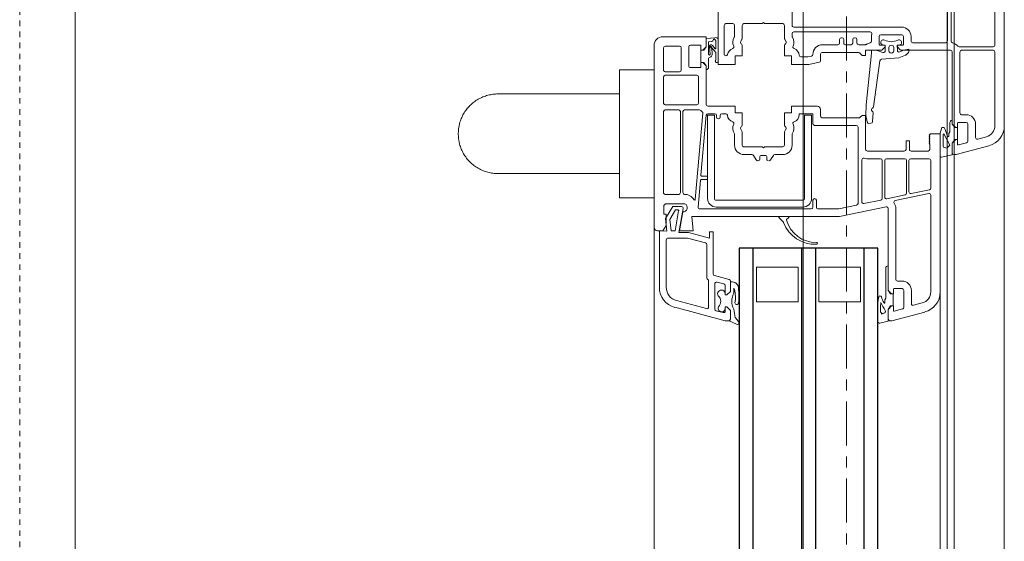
# Model space of a CAD drawing. Header units: centimetres. Extents: x 376 to 6517, y 1901 to 66534.
# Tile 74 of 105: x 2897 to 2925, y 65716 to 65731. Entities that reach past the tile are written whole.
import ezdxf

# ---------------------------------------------------------------- set-up
doc = ezdxf.new("R2010")
doc.units = ezdxf.units.CM
doc.linetypes.add('__FK_przerywana', pattern=[0.32004, 0.16002, -0.16002])
doc.linetypes.add('Linia siatki', pattern=[2.2225, 1.27, -0.3175, 0.3175, -0.3175])
for name, color, linetype, lineweight in [('A-DETL-GENF', 7, 'Continuous', 5), ('A-DETL-MBND', 7, 'Continuous', 5), ('A-GENM', 7, 'Continuous', 5), ('A-GLAZ', 7, 'Continuous', 5), ('S-GRID', 7, 'Continuous', 5)]:
    doc.layers.add(name, color=color, linetype=linetype, lineweight=lineweight)

# ---------------------------------------------------------------- blocks, each defined once
blk = doc.blocks.new('Windows_S9000-Double-Vent-Window-with-Sashbars - O3 Windows_S9000-Double-Vent-Window-with-Sashbars 2-9090604-__-00_00 Przyziemie PB')
at = {"layer": 'A-DETL-GENF'}
for p, q in [((-2.864, 3.4), (2.866, 3.4)), ((-2.864, 3.13), (0.54, 3.13)), ((2.866, 3.13), (0.74, 3.13)), ((0.59, 3.08), (0.59, 2.1)), ((0.69, 3.08), (0.69, 2.17)), ((3.252, 2.633), (3.184, 2.885)), ((3.445, 2.955), (3.698, 2.01)), ((2.82, 2.57), (3.204, 2.57)), ((2.55, 2.17), (2.55, 2.3)), ((2.77, 2.3), (2.77, 2.07)), ((3.31, 2.35), (2.82, 2.35)), ((3.422, 2.075), (3.358, 2.313)), ((0.74, 2.12), (2.5, 2.12)), ((2.79, 2.05), (2.92, 2.05)), ((2.92, 2), (2.82, 1.9)), ((2.92, 2.05), (2.92, 2)), ((3.27, 2.049), (2.92, 2.049)), ((2.92, 2.049), (2.92, 1.96)), ((3.27, 2), (3.27, 2.05)), ((3.27, 2.05), (3.403, 2.05)), ((3.27, 1.96), (3.27, 2.049)), ((3.37, 1.9), (3.27, 2)), ((3.698, 2.01), (3.7, 1.95)), ((0.428, 1.87), (-3.38, 1.87)), ((-2.03, 1.76), (0.42, 1.76)), ((0.47, 1.71), (0.47, 0.76)), ((0.69, 1.85), (0.69, 0.436)), ((2.82, 1.9), (0.74, 1.9)), ((2.819, 1.9), (2.715, 1.9)), ((2.775, 1.83), (3.043, 1.83)), ((2.891, 1.951), (2.819, 1.9)), ((2.819, 1.9), (2.891, 1.951)), ((2.891, 1.951), (2.819, 1.9)), ((3.172, 1.765), (2.975, 1.698)), ((3.043, 1.83), (3.095, 1.8)), ((3.095, 1.8), (3.159, 1.8)), ((3.098, 1.652), (3.431, 1.825)), ((3.37, 1.9), (3.298, 1.951)), ((3.711, 1.9), (3.37, 1.9)), ((3.654, 1.9), (3.37, 1.9)), ((3.431, 1.825), (3.516, 1.745)), ((3.516, 1.745), (3.484, 1.65)), ((3.778, 1.589), (3.711, 1.9)), ((2.975, 1.698), (2.923, 1.665)), ((2.923, 1.665), (2.923, 1.597)), ((2.923, 1.597), (3.087, 1.55)), ((3.087, 1.55), (3.776, 1.55)), ((3.108, 1.635), (3.098, 1.652)), ((3.1, 1.27), (3.1, 1.55)), ((3.1, 1.55), (7.665, 1.55)), ((3.46, 1.635), (3.108, 1.635)), ((3.484, 1.65), (3.46, 1.635)), ((3.776, 1.55), (3.778, 1.589)), ((3.14, 1.23), (3.1, 1.27)), ((3.16, 1.25), (3.14, 1.23)), ((3.18, 1.23), (3.16, 1.25)), ((3.2, 1.25), (3.18, 1.23)), ((3.22, 1.23), (3.2, 1.25)), ((3.24, 1.25), (3.22, 1.23)), ((3.26, 1.23), (3.24, 1.25)), ((3.28, 1.25), (3.26, 1.23)), ((3.3, 1.23), (3.28, 1.25)), ((3.32, 1.25), (3.3, 1.23)), ((3.34, 1.23), (3.32, 1.25)), ((3.36, 1.25), (3.34, 1.23)), ((3.38, 1.23), (3.36, 1.25)), ((3.4, 1.25), (3.38, 1.23)), ((3.55, 1.25), (3.4, 1.25)), ((3.6, 0.715), (3.6, 1.2)), ((3.82, 0.7), (3.82, 1.23)), ((3.87, 1.28), (4.666, 1.28)), ((4.714, 1.24), (4.827, 0.71)), ((5.026, 0.255), (4.821, 1.22)), ((4.87, 1.28), (7.665, 1.28)), ((7.984, 1.035), (8.052, 0.783)), ((8.245, 1.105), (8.5, 0.154)), ((0.42, 0.71), (0.29, 0.71)), ((0.69, 0.497), (0.658, 0.647)), ((0.658, 0.647), (0.719, 0.647)), ((0.755, 0.633), (0.819, 0.569)), ((3.3, 0.565), (3.3, 0.665)), ((3.3, 0.665), (3.55, 0.665)), ((4.778, 0.65), (3.87, 0.65)), ((3.87, 0.58), (4.814, 0.58)), ((8.004, 0.72), (7.62, 0.72)), ((0.02, 0.44), (0.02, -2.67)), ((0.24, 0.44), (0.24, -0.16)), ((0.52, 0.49), (0.29, 0.49)), ((0.54, 0.315), (0.54, 0.47)), ((0.54, 0.362), (0.54, 0.312)), ((0.54, 0.312), (0.691, 0.315)), ((0.59, 0.315), (0.54, 0.315)), ((0.675, 0.4), (0.59, 0.315)), ((0.736, 0.384), (0.69, 0.497)), ((0.83, 0.552), (0.907, 0.362)), ((0.907, 0.362), (0.949, -0.143)), ((3.55, 0.565), (3.3, 0.565)), ((3.6, -0.55), (3.6, 0.515)), ((3.82, 0), (3.82, 0.53)), ((4.863, 0.54), (4.976, 0.01)), ((7.35, 0.45), (7.35, 0.32)), ((7.57, 0.45), (7.57, 0.22)), ((8.11, 0.5), (7.62, 0.5)), ((8.222, 0.225), (8.158, 0.463)), ((0.612, 0.21), (0.702, 0.21)), ((0.702, 0.07), (0.612, 0.07)), ((7.62, 0.05), (5.254, 0.05)), ((7.3, 0.27), (5.255, 0.27)), ((6.915, 0.05), (7.619, 0.05)), ((7.59, 0.2), (7.72, 0.2)), ((7.619, 0.05), (7.691, 0.101)), ((7.72, 0.15), (7.62, 0.05)), ((7.72, 0.2), (7.72, 0.15)), ((8.07, 0.199), (7.72, 0.199)), ((7.72, 0.199), (7.72, 0.11)), ((8.07, 0.15), (8.07, 0.2)), ((8.07, 0.2), (8.203, 0.2)), ((8.07, 0.11), (8.07, 0.199)), ((8.17, 0.05), (8.07, 0.15)), ((8.17, 0.05), (8.098, 0.101)), ((8.511, 0.05), (8.17, 0.05)), ((8.45, 0.05), (8.17, 0.05)), ((8.5, 0.154), (8.5, 0.1)), ((8.565, -0.189), (8.511, 0.05)), ((0.29, -0.21), (0.52, -0.21)), ((0.704, -0.035), (0.54, -0.032)), ((0.54, -0.032), (0.54, -0.088)), ((0.54, -0.19), (0.54, -0.035)), ((0.54, -0.035), (0.59, -0.035)), ((0.59, -0.035), (0.675, -0.12)), ((0.69, -0.156), (0.69, -0.6)), ((0.693, -0.272), (0.752, -0.101)), ((0.992, -0.188), (2.318, -0.371)), ((3.82, -0.17), (3.82, -0.568)), ((4.927, -0.05), (3.87, -0.05)), ((4.963, -0.12), (3.87, -0.12)), ((5.116, -0.65), (5.012, -0.16)), ((5.205, -0.01), (5.49, -1.35)), ((6.975, -0.02), (7.843, -0.02)), ((7.843, -0.02), (7.895, -0.05)), ((7.895, -0.05), (7.979, -0.05)), ((8.248, -0.17), (8.141, -0.17)), ((8.141, -0.25), (8.516, -0.25)), ((0.16, -2.67), (0.16, -0.47)), ((0.29, -0.43), (0.425, -0.43)), ((0.69, -0.43), (0.69, -0.288)), ((0.769, -0.43), (0.69, -0.43)), ((2.261, -0.584), (0.769, -0.43)), ((2.49, -0.386), (2.75, -0.399)), ((2.76, -0.557), (2.577, -0.596)), ((2.797, -0.446), (2.8, -0.506)), ((0.48, -0.85), (0.38, -0.85)), ((0.53, -0.606), (0.53, -0.8)), ((0.69, -0.6), (0.84, -0.6)), ((0.75, -0.811), (0.75, -1.85)), ((0.84, -0.7), (0.765, -0.775)), ((0.84, -0.6), (0.84, -0.7)), ((2.577, -0.596), (2.261, -0.584)), ((2.569, -0.7), (2.569, -0.6)), ((2.569, -0.6), (3.55, -0.6)), ((2.625, -0.756), (2.569, -0.7)), ((2.64, -1.85), (2.64, -0.792)), ((2.91, -0.82), (5.112, -0.82)), ((3.854, -0.71), (5.067, -0.71)), ((6.95, -1.95), (6.95, -0.75)), ((6.95, -0.75), (7.95, -0.75)), ((7.95, -0.75), (7.95, -1.95)), ((0.33, -0.9), (0.33, -0.92)), ((0.38, -0.97), (0.48, -0.97)), ((0.53, -1.02), (0.53, -1.18)), ((2.86, -2.07), (2.86, -0.87)), ((5.161, -0.86), (5.27, -1.373)), ((0.33, -1.28), (0.33, -1.3)), ((0.48, -1.23), (0.38, -1.23)), ((0.38, -1.35), (0.48, -1.35)), ((0.53, -1.4), (0.53, -1.85)), ((5.27, -1.373), (5.27, -1.97)), ((5.49, -1.35), (5.49, -5.611)), ((0.8, -1.9), (0.987, -1.9)), ((1.036, -1.94), (1.099, -2.235)), ((2.4, -1.9), (2.59, -1.9)), ((7.95, -1.95), (6.95, -1.95)), ((0.858, -2.16), (0.88, -2.263)), ((0.88, -2.263), (0.88, -2.466)), ((1.099, -2.235), (1.1, -2.74)), ((2.3, -2.74), (2.3, -2)), ((2.52, -2.495), (2.52, -2.14)), ((2.54, -2.12), (2.81, -2.12)), ((2.567, -2.36), (2.567, -2.16)), ((2.567, -2.16), (4.967, -2.16)), ((5.22, -2.02), (5.02, -2.02)), ((5.02, -2.12), (5.22, -2.12)), ((5.27, -2.17), (5.27, -5.382)), ((4.967, -2.36), (2.567, -2.36)), ((5.017, -4.91), (5.017, -2.41)), ((5.217, -2.41), (5.217, -4.91)), ((6.95, -3.75), (6.95, -2.55)), ((6.95, -2.55), (7.95, -2.55)), ((7.95, -2.55), (7.95, -3.75)), ((-0.03, -2.72), (-2.03, -2.72)), ((0.288, -2.72), (0.21, -2.72)), ((1.1, -2.74), (0.85, -2.74)), ((0.85, -2.74), (0.85, -2.94)), ((2.5, -2.74), (2.3, -2.74)), ((2.5, -2.94), (2.5, -2.74)), ((3.43, -2.72), (3.112, -2.72)), ((5.49, -3.082), (5.49, -2.838)), ((5.524, -2.824), (5.577, -2.878)), ((-0.08, -2.99), (-0.08, -3.52)), ((0.347, -2.94), (-0.03, -2.94)), ((0.435, -2.897), (0.372, -2.933)), ((0.85, -2.94), (0.547, -2.94)), ((2.853, -2.94), (2.5, -2.94)), ((3.028, -2.933), (2.965, -2.897)), ((3.43, -2.94), (3.053, -2.94)), ((3.48, -3.52), (3.48, -2.99)), ((3.7, -3.219), (3.7, -2.99)), ((5.643, -2.977), (5.524, -3.096)), ((3.856, -3.344), (3.724, -3.261)), ((-0.08, -3.52), (-0.11, -3.55)), ((-0.11, -3.55), (-0.08, -3.58)), ((-0.08, -3.58), (-0.08, -4.11)), ((3.51, -3.55), (3.48, -3.52)), ((3.48, -3.58), (3.51, -3.55)), ((3.48, -4.11), (3.48, -3.58)), ((3.73, -3.625), (3.73, -3.475)), ((3.755, -3.45), (3.83, -3.45)), ((3.83, -3.65), (3.755, -3.65)), ((3.7, -4.11), (3.7, -3.881)), ((3.724, -3.839), (3.856, -3.756)), ((7.95, -3.75), (6.95, -3.75)), ((-0.03, -4.16), (0.347, -4.16)), ((0.372, -4.167), (0.435, -4.203)), ((0.547, -4.16), (0.85, -4.16)), ((0.85, -4.16), (0.85, -4.36)), ((2.5, -4.36), (2.5, -4.16)), ((2.5, -4.16), (2.853, -4.16)), ((2.965, -4.203), (3.028, -4.167)), ((3.053, -4.16), (3.43, -4.16)), ((8.531, -4.26), (8.405, -4.359)), ((-0.08, -4.63), (-0.08, -4.43)), ((-0.03, -4.38), (0.288, -4.38)), ((0.85, -4.36), (1.1, -4.36)), ((1.1, -4.36), (1.1, -4.85)), ((2.3, -5.15), (2.3, -4.36)), ((2.3, -4.36), (2.5, -4.36)), ((3.112, -4.38), (3.43, -4.38)), ((7.31, -4.537), (7.196, -4.963)), ((7.649, -4.5), (7.358, -4.5)), ((7.389, -4.5), (7.649, -4.5)), ((7.49, -4.28), (7.424, -4.326)), ((7.558, -4.4), (7.591, -4.386)), ((7.699, -4.4), (7.558, -4.4)), ((7.649, -4.5), (7.749, -4.6)), ((7.749, -4.6), (7.649, -4.5)), ((8.099, -4.6), (8.199, -4.5)), ((8.199, -4.5), (8.099, -4.6)), ((8.199, -4.5), (8.453, -4.5)), ((8.45, -4.5), (8.199, -4.5)), ((8.501, -4.536), (8.6, -4.327)), ((0.798, -4.68), (-0.03, -4.68)), ((2.52, -4.75), (2.52, -4.634)), ((2.62, -4.8), (2.57, -4.8)), ((7.382, -4.887), (7.435, -4.687)), ((7.483, -4.65), (7.749, -4.65)), ((7.749, -4.65), (7.724, -4.65)), ((7.749, -4.6), (7.749, -4.65)), ((7.749, -4.65), (7.749, -4.6)), ((8.099, -4.65), (8.099, -4.6)), ((8.099, -4.6), (8.099, -4.65)), ((8.158, -4.65), (8.099, -4.65)), ((8.099, -4.65), (8.215, -4.65)), ((8.11, -6.105), (8.5, -4.652)), ((8.263, -4.713), (8.209, -4.913)), ((8.5, -4.652), (8.5, -4.548)), ((1.1, -4.85), (-1.709, -4.85)), ((0.326, -4.954), (0.345, -5.2)), ((1.004, -4.85), (0.38, -4.85)), ((0.413, -4.92), (0.641, -4.92)), ((0.442, -5.13), (0.434, -5.033)), ((0.647, -4.938), (0.551, -5.018)), ((0.59, -5.106), (0.8, -5.08)), ((0.618, -5.039), (0.756, -4.925)), ((0.785, -5.022), (0.637, -5.04)), ((0.756, -4.925), (0.963, -4.92)), ((2.52, -5.15), (2.52, -4.95)), ((2.567, -5.16), (2.567, -4.96)), ((2.567, -4.96), (4.967, -4.96)), ((2.57, -4.9), (2.62, -4.9)), ((7.147, -5), (5.93, -5)), ((5.93, -5), (5.93, -5.1)), ((5.93, -5.1), (6.118, -5.1)), ((6.118, -5.1), (5.953, -5.713)), ((8.161, -4.95), (7.43, -4.95)), ((0.3, -6.45), (0.3, -5.2)), ((0.3, -5.2), (0.59, -5.2)), ((0.345, -5.2), (0.59, -5.2)), ((0.803, -5.13), (0.442, -5.13)), ((0.69, -5.35), (0.54, -5.35)), ((0.54, -5.35), (0.54, -5.65)), ((0.59, -5.2), (0.662, -5.251)), ((0.59, -5.2), (0.69, -5.3)), ((0.69, -5.26), (0.69, -5.349)), ((0.69, -5.3), (0.69, -5.35)), ((0.69, -5.349), (1.04, -5.349)), ((1.185, -5.13), (0.925, -5.13)), ((1.04, -5.3), (1.14, -5.2)), ((1.04, -5.349), (1.04, -5.26)), ((1.04, -5.35), (1.04, -5.3)), ((1.19, -5.35), (1.04, -5.35)), ((1.069, -5.251), (1.141, -5.2)), ((1.14, -5.2), (2.25, -5.2)), ((1.141, -5.2), (1.245, -5.2)), ((1.19, -5.65), (1.19, -5.35)), ((2.41, -5.82), (2.41, -5.391)), ((2.508, -5.295), (4.994, -5.513)), ((4.298, -5.351), (2.566, -5.2)), ((4.967, -5.16), (2.567, -5.16)), ((4.32, -5.182), (4.32, -5.331)), ((4.4, -5.162), (4.34, -5.162)), ((4.42, -5.344), (4.42, -5.182)), ((5.216, -5.432), (4.438, -5.364)), ((6.252, -5.217), (6.113, -5.734)), ((7.265, -5.18), (6.3, -5.18)), ((8.1, -5.13), (7.351, -5.13)), ((7.917, -6.054), (8.148, -5.193)), ((1.41, -6.38), (1.41, -5.47)), ((1.46, -5.42), (2.21, -5.42)), ((2.26, -5.47), (2.26, -6.38)), ((5.49, -5.611), (5.9, -5.575)), ((5.9, -5.575), (5.9, -5.97)), ((0.59, -5.7), (1.14, -5.7)), ((1.26, -5.92), (0.62, -5.92)), ((4.8, -5.87), (2.46, -5.87)), ((2.46, -5.94), (4.8, -5.94)), ((4.85, -5.761), (4.85, -5.82)), ((5.12, -5.811), (5.12, -6.37)), ((5.2, -5.911), (5.2, -6.165)), ((5.95, -5.984), (5.259, -5.862)), ((5.9, -5.97), (5.355, -5.874)), ((5.95, -5.739), (5.95, -5.984)), ((6.11, -5.76), (6.11, -6.29)), ((0.57, -5.97), (0.57, -6.38)), ((1.31, -6.38), (1.31, -5.97)), ((2.41, -6.38), (2.41, -5.99)), ((4.85, -5.99), (4.85, -6.38)), ((5.2, -6.165), (5.55, -6.368)), ((5.3, -6.084), (5.3, -6.012)), ((5.577, -6.244), (5.3, -6.084)), ((5.323, -5.993), (5.9, -6.094)), ((5.9, -6.21), (5.577, -6.244)), ((5.9, -6.094), (5.9, -6.21)), ((0.62, -6.43), (1.26, -6.43)), ((2.21, -6.43), (1.46, -6.43)), ((4.8, -6.43), (2.46, -6.43)), ((5.12, -6.37), (5.17, -6.42)), ((5.17, -6.42), (5.42, -6.42)), ((5.42, -6.42), (5.42, -6.35)), ((5.42, -6.35), (5.75, -6.35)), ((5.55, -6.368), (5.908, -6.33)), ((5.75, -6.35), (5.9, -6.45)), ((5.908, -6.33), (5.9, -6.55)), ((5.9, -6.45), (5.9, -6.6)), ((6.17, -6.35), (7.531, -6.35)), ((5.8, -6.7), (0.55, -6.7)), ((5.9, -6.55), (7.531, -6.55))]:
    blk.add_line(p, q, dxfattribs=at)
at = {"layer": 'A-DETL-GENF', "color": 176, "lineweight": 25, "true_color": 0x00007f}
for p, q in [((6.4, -0.25), (6.4, -4.25)), ((57.9, -0.25), (6.4, -0.25)), ((6.4, -0.65), (57.9, -0.65)), ((6.4, -2.05), (57.9, -2.05)), ((6.4, -2.45), (57.9, -2.45)), ((6.4, -3.85), (57.9, -3.85)), ((6.4, -4.25), (57.9, -4.25))]:
    blk.add_line(p, q, dxfattribs=at)
at = {"layer": 'A-DETL-GENF'}
for centre, radius, start, end in [((0.54, 3.08), 0.05, 360, 90), ((0.74, 3.08), 0.05, 90, 180), ((2.866, 2.8), 0.6, 15, 90), ((2.866, 2.8), 0.33, 15, 90), ((2.82, 2.3), 0.27, 90, 180), ((3.204, 2.62), 0.05, 270, 15), ((2.82, 2.3), 0.05, 90, 180), ((3.31, 2.3), 0.05, 15, 90), ((0.74, 1.85), 0.27, 128.6822, 167.3644), ((0.54, 2.1), 0.05, 308.6822, 0), ((0.74, 2.17), 0.05, 180, 270), ((2.5, 2.17), 0.05, 270, 0), ((2.79, 2.07), 0.02, 180, 270), ((3.403, 2.07), 0.02, 270, 15), ((0.42, 1.71), 0.05, 360, 90), ((0.428, 1.92), 0.05, 270, 347.3644), ((0.74, 1.85), 0.05, 90, 180), ((2.775, 1.89), 0.06, 180, 270), ((2.92, 1.91), 0.05, 90.4543, 125.2176), ((3.159, 1.78), 0.02, 309.6852, 90), ((3.269, 1.91), 0.05, 54.7976, 89.5457), ((3.65, 1.95), 0.0498, 273.8713, 0), ((7.665, 0.95), 0.6, 15, 90), ((3.55, 1.2), 0.05, 0, 90), ((3.87, 1.23), 0.05, 90, 180), ((4.666, 1.23), 0.05, 12, 90), ((4.87, 1.23), 0.05, 90, 192), ((7.665, 0.95), 0.33, 15, 90), ((0.29, 0.44), 0.27, 90, 180), ((0.42, 0.76), 0.05, 270, 360), ((0.719, 0.597), 0.05, 45, 90), ((0.783, 0.533), 0.05, 22.1539, 45), ((3.55, 0.715), 0.05, 270, 0), ((3.87, 0.7), 0.05, 180, 270), ((3.87, 0.53), 0.05, 90, 180), ((4.778, 0.7), 0.05, 270, 12), ((4.814, 0.53), 0.05, 12, 90), ((7.62, 0.45), 0.27, 90, 180), ((8.004, 0.77), 0.05, 270, 15), ((0.29, 0.44), 0.05, 90, 180), ((0.465, 0.362), 0.075, 360, 204.9783), ((0.02, 0.137), 0.423, 332.8319, 27.1681), ((0.52, 0.47), 0.02, 360, 90), ((0.64, 0.436), 0.05, 315, 360), ((0.69, 0.365), 0.05, 271.0535, 22.1539), ((3.55, 0.515), 0.05, 360, 90), ((7.3, 0.32), 0.05, 270, 360), ((7.62, 0.45), 0.05, 90, 180), ((8.11, 0.45), 0.05, 15, 90), ((0.612, 0.14), 0.07, 90, 270), ((0.702, 0.14), 0.07, 270, 90), ((3.87, 0), 0.05, 180, 270), ((4.927, 0), 0.05, 270, 12), ((5.075, 0.265), 0.05, 192, 304.1212), ((5.255, 0), 0.27, 90, 124.1212), ((5.254, 0), 0.05, 90, 192), ((6.975, 0.04), 0.06, 180, 270), ((7.59, 0.22), 0.02, 180, 270), ((7.72, 0.06), 0.05, 90.4543, 125.2176), ((8.069, 0.06), 0.05, 54.7824, 89.5457), ((8.203, 0.22), 0.02, 270, 15), ((8.45, 0.1), 0.05, 270.1638, 360), ((0.29, -0.16), 0.05, 180, 270), ((0.465, -0.088), 0.075, 155.0217, 360), ((0.52, -0.19), 0.02, 270, 0), ((0.64, -0.156), 0.05, 360, 45), ((0.74, -0.288), 0.05, 160.7852, 180), ((0.705, -0.085), 0.05, 340.7852, 90.8692), ((0.999, -0.139), 0.05, 184.487, 262.1536), ((3.87, -0.17), 0.05, 90, 180), ((4.963, -0.17), 0.05, 12, 90), ((7.819, -0.183), 0.04, 109.8534, 260.5386), ((7.096, 1.751), 2.025, 290.4998, 296.0245), ((8.141, 1.75), 2, 260.5386, 270), ((7.527, 0.923), 1.171, 292.1252, 305.3392), ((8.141, 1.75), 1.92, 264.8462, 270), ((7.979, -0.06), 0.01, 300.5908, 90), ((8.228, -0.065), 0.04, 26.0256, 126.1477), ((8.298, -0.193), 0.055, 82.4872, 155.6849), ((8.516, 0.075), 0.28, 206.0256, 217.151), ((8.323, -0.108), 0.035, 162.3253, 238.9059), ((8.516, -0.2), 0.05, 270, 12.6302), ((0.21, -0.47), 0.05, 75.5225, 180), ((0.29, -0.16), 0.27, 255.5225, 270), ((0.425, -0.48), 0.05, 10.1537, 90), ((0.71, -0.429), 0.24, 190.1537, 217.5235), ((2.311, -0.421), 0.05, 22.5844, 82.5844), ((2.403, -0.382), 0.05, 202.5844, 327.2694), ((2.488, -0.436), 0.05, 87.2694, 147.2694), ((2.747, -0.449), 0.05, 2.6566, 87.2694), ((2.75, -0.508), 0.05, 281.9818, 2.6566), ((3.55, -0.55), 0.05, 270, 360), ((0.38, -0.9), 0.05, 90, 180), ((0.48, -0.8), 0.05, 270, 360), ((0.48, -0.606), 0.05, 360, 37.5235), ((0.8, -0.811), 0.05, 135, 180), ((2.59, -0.792), 0.05, 0, 45), ((2.91, -0.87), 0.05, 90, 180), ((3.854, -0.66), 0.05, 160.1013, 270), ((3.6, -0.568), 0.22, 340.1013, 0), ((5.067, -0.66), 0.05, 270, 12), ((5.112, -0.87), 0.05, 12, 90), ((0.38, -0.92), 0.05, 180, 270), ((0.48, -1.02), 0.05, 360, 90), ((0.38, -1.28), 0.05, 90, 180), ((0.38, -1.3), 0.05, 180, 270), ((0.48, -1.18), 0.05, 270, 0), ((0.48, -1.4), 0.05, 360, 90), ((0.8, -1.85), 0.27, 180, 271.6276), ((0.8, -1.85), 0.05, 180, 270), ((0.987, -1.95), 0.05, 12, 90), ((2.4, -2), 0.1, 90, 180), ((2.59, -1.85), 0.05, 270, 0), ((5.22, -1.97), 0.05, 270, 0), ((0.809, -2.17), 0.05, 12, 91.6276), ((2.54, -2.14), 0.02, 90, 180), ((2.81, -2.07), 0.05, 270, 0), ((4.967, -2.41), 0.25, 360, 90), ((5.02, -2.07), 0.05, 90, 270), ((5.22, -2.17), 0.05, 0, 90), ((5.343, -2.021), 0.898, 286.4755, 0.1126), ((5.32, -2.056), 0.971, 290.55, 2.5409), ((6.265, -2.017), 0.025, 7.3608, 187.3608), ((0.85, -2.735), 0.22, 94.248, 161.5112), ((0.83, -2.466), 0.05, 274.248, 0), ((2.54, -2.495), 0.02, 180, 272.388), ((2.55, -2.735), 0.22, 18.4888, 92.388), ((4.967, -2.41), 0.05, 0, 90), ((-0.03, -2.67), 0.05, 270, 360), ((0.21, -2.67), 0.05, 180, 270), ((0.288, -2.67), 0.05, 270, 302.4617), ((0.46, -2.94), 0.27, 65.257, 122.4617), ((0.594, -2.649), 0.05, 245.257, 341.5112), ((2.806, -2.649), 0.05, 198.4888, 294.743), ((2.94, -2.94), 0.27, 57.5383, 114.743), ((3.112, -2.67), 0.05, 237.5383, 270), ((3.43, -2.99), 0.27, 360, 90), ((5.51, -2.838), 0.02, 45, 180), ((-0.03, -2.99), 0.05, 90, 180), ((0.347, -2.89), 0.05, 270, 300), ((0.46, -2.94), 0.05, 30, 120), ((0.547, -2.89), 0.05, 210, 270), ((2.853, -2.89), 0.05, 270, 330), ((2.94, -2.94), 0.05, 60, 150), ((3.053, -2.89), 0.05, 240, 270), ((3.43, -2.99), 0.05, 0, 90), ((5.51, -3.082), 0.02, 180, 315), ((5.592, -2.864), 0.02, 225, 286.4755), ((5.679, -3.012), 0.05, 110.55, 135), ((3.75, -3.219), 0.05, 180, 238), ((3.83, -3.4), 0.05, 270, 360), ((3.83, -3.387), 0.05, 0, 58), ((3.755, -3.475), 0.025, 90, 180), ((3.755, -3.625), 0.025, 180, 270), ((3.83, -3.7), 0.05, 360, 90), ((3.75, -3.881), 0.05, 122, 180), ((3.83, -3.713), 0.05, 302, 360), ((-0.03, -4.11), 0.05, 180, 270), ((0.347, -4.21), 0.05, 60, 90), ((0.46, -4.16), 0.05, 240, 330), ((0.547, -4.21), 0.05, 90, 150), ((2.853, -4.21), 0.05, 30, 90), ((2.94, -4.16), 0.05, 210, 300), ((3.053, -4.21), 0.05, 90, 120), ((3.43, -4.11), 0.05, 270, 0), ((3.43, -4.11), 0.27, 270, 360), ((7.781, -5.797), 1.544, 82.2923, 100.8695), ((8.557, -4.302), 0.0494, 330.0258, 121.1785), ((-0.03, -4.43), 0.05, 90, 180), ((0.288, -4.43), 0.05, 57.5383, 90), ((0.46, -4.16), 0.27, 237.5383, 294.743), ((0.594, -4.451), 0.05, 18.4888, 114.743), ((0.85, -4.365), 0.22, 198.4888, 258.9563), ((2.55, -4.365), 0.22, 274.248, 341.5112), ((2.806, -4.451), 0.05, 65.257, 161.5112), ((2.94, -4.16), 0.27, 245.257, 302.4617), ((3.112, -4.43), 0.05, 90, 122.4617), ((7.358, -4.55), 0.05, 90, 165), ((7.651, -4.486), 0.281, 149.3047, 178.7103), ((7.389, -4.48), 0.02, 178.7103, 270), ((7.452, -4.367), 0.05, 124.5336, 150.296), ((7.821, -5.217), 0.862, 79.1393, 105.4159), ((7.933, -3.979), 0.481, 240.946, 298.7114), ((7.981, -4.32), 0.05, 272.2776, 353.0554), ((7.981, -4.316), 0.05, 16.5347, 81.3481), ((7.971, -4.319), 0.06, 353.0554, 16.5347), ((7.995, -2.742), 1.668, 275.8112, 284.2165), ((8.45, -4.55), 0.05, 2, 90), ((8.453, -4.55), 0.05, 16.644, 90), ((-0.03, -4.63), 0.05, 180, 270), ((0.798, -4.63), 0.05, 270, 78.9563), ((2.57, -4.634), 0.05, 94.248, 180), ((2.57, -4.75), 0.05, 180, 270), ((2.62, -4.85), 0.05, 270, 90), ((7.483, -4.7), 0.05, 90, 165), ((7.721, -4.759), 0.109, 88.4079, 301.9792), ((7.94, -4.996), 0.216, 44.5045, 138.3537), ((8.138, -4.751), 0.103, 244.8309, 78.5445), ((8.215, -4.7), 0.05, 345, 90), ((0.545, -4.937), 0.22, 167.4904, 184.4585), ((0.38, -4.9), 0.05, 90, 167.4904), ((0.394, -4.969), 0.027, 116.8257, 269.9289), ((0.371, -4.923), 0.025, 296.8257, 337.4126), ((0.413, -4.94), 0.02, 90, 157.4126), ((0.394, -5.036), 0.04, 4.4585, 89.9289), ((0.583, -5.057), 0.05, 129.9917, 277.0491), ((0.596, -5.062), 0.02, 139.0752, 299.4087), ((0.598, -5.017), 0.03, 256.6388, 313.0422), ((0.641, -5.07), 0.03, 97.0491, 181.8451), ((0.641, -4.93), 0.01, 309.9917, 90), ((0.797, -5.121), 0.1, 9.2336, 97.0491), ((0.803, -5.105), 0.025, 270, 97.0491), ((0.925, -5.1), 0.03, 189.2336, 270), ((1.004, -4.893), 0.0425, 229.4134, 90), ((2.57, -4.95), 0.05, 90, 180), ((4.967, -4.91), 0.05, 270, 0), ((4.967, -4.91), 0.25, 270, 360), ((7.147, -4.95), 0.05, 270, 345), ((7.43, -4.9), 0.05, 165, 270), ((8.161, -4.9), 0.05, 270, 345), ((0.691, -5.21), 0.05, 234.7933, 269.5457), ((1.04, -5.21), 0.05, 270.4543, 305.2176), ((1.185, -5.19), 0.06, 360, 90), ((2.25, -5.15), 0.05, 270, 0), ((2.46, -5.391), 0.05, 131.0145, 180), ((2.25, -5.15), 0.27, 311.0145, 322.4607), ((2.504, -5.345), 0.05, 85, 142.4607), ((2.57, -5.15), 0.05, 180, 265), ((4.3, -5.331), 0.02, 265, 0), ((4.34, -5.182), 0.02, 90, 180), ((4.4, -5.182), 0.02, 0, 90), ((4.44, -5.344), 0.02, 180, 265), ((5.22, -5.382), 0.05, 265, 0), ((6.3, -5.23), 0.05, 90, 165), ((7.265, -5.13), 0.05, 270, 330), ((7.351, -5.18), 0.05, 90, 150), ((8.1, -5.18), 0.05, 345, 90), ((0.59, -5.65), 0.05, 180, 270), ((1.14, -5.65), 0.05, 270, 0), ((1.46, -5.47), 0.05, 90, 180), ((2.21, -5.47), 0.05, 0, 90), ((5.225, -5.876), 0.395, 124.0712, 160.3944), ((4.993, -5.533), 0.02, 304.0712, 85), ((0.62, -5.97), 0.05, 90, 180), ((1.26, -5.97), 0.05, 360, 90), ((2.46, -5.82), 0.05, 180, 270), ((2.46, -5.99), 0.05, 90, 180), ((4.8, -5.82), 0.05, 270, 0), ((4.8, -5.99), 0.05, 0, 90), ((4.9, -5.761), 0.05, 160.3944, 180), ((5.23, -5.87), 0.125, 358.2162, 151.6424), ((5.25, -5.911), 0.05, 80, 180), ((6.05, -5.739), 0.1, 165, 180), ((6.21, -5.76), 0.1, 165, 180), ((5.32, -6.012), 0.02, 80, 180), ((7.531, -5.95), 0.4, 270, 345), ((7.531, -5.95), 0.6, 270, 345), ((0.55, -6.45), 0.25, 180, 270), ((0.62, -6.38), 0.05, 180, 270), ((1.26, -6.38), 0.05, 270, 0), ((1.46, -6.38), 0.05, 180, 270), ((2.21, -6.38), 0.05, 270, 0), ((2.46, -6.38), 0.05, 180, 270), ((4.8, -6.38), 0.05, 270, 0), ((6.17, -6.29), 0.06, 180, 270), ((5.8, -6.6), 0.1, 270, 0)]:
    blk.add_arc(centre, radius, start, end, dxfattribs=at)
at = {"layer": 'A-GENM'}
for p, q in [((-65.217, 3.4), (65.217, 3.4)), ((5.383, 1.55), (58.917, 1.55)), ((3.175, -6.7), (61.125, -6.7))]:
    blk.add_line(p, q, dxfattribs=at)
at = {"layer": 'A-GLAZ'}
for p, q in [((69, 1.95), (-69, 1.95)), ((-69, 1.75), (69, 1.75)), ((69, -2.4), (-69, -2.4)), ((4.95, -6.7), (1.25, -6.7)), ((1.25, -6.7), (1.25, -7.7)), ((4.95, -7.7), (4.95, -6.7)), ((1.25, -7.7), (4.95, -7.7)), ((1.95, -7.7), (1.95, -11.2)), ((4.25, -11.2), (4.25, -7.7)), ((-69, -23.4), (69, -23.4))]:
    blk.add_line(p, q, dxfattribs=at)
for points, knots in [([(1.95, -11.2), (1.95, -11.225), (1.952, -11.275), (1.959, -11.35), (1.971, -11.425), (1.988, -11.498), (2.01, -11.569), (2.037, -11.64), (2.068, -11.709), (2.103, -11.775), (2.143, -11.839), (2.202, -11.921), (2.268, -11.997), (2.341, -12.065), (2.419, -12.129), (2.523, -12.199), (2.659, -12.265), (2.849, -12.33), (3, -12.35), (3.1, -12.35)], [0.5, 0.5, 0.5, 0.5, 0.5208333, 0.5416667, 0.5625, 0.5833333, 0.6041667, 0.625, 0.6458333, 0.6666667, 0.6875, 0.7083333, 0.75, 0.7708333, 0.7916667, 0.8333333, 0.875, 0.9166667, 1, 1, 1, 1]), ([(3.1, -12.35), (3.2, -12.35), (3.351, -12.33), (3.541, -12.265), (3.677, -12.199), (3.781, -12.129), (3.859, -12.065), (3.932, -11.997), (4.015, -11.902), (4.085, -11.797), (4.132, -11.709), (4.163, -11.64), (4.19, -11.569), (4.212, -11.498), (4.229, -11.425), (4.241, -11.35), (4.248, -11.275), (4.25, -11.225), (4.25, -11.2)], [0, 0, 0, 0, 0.0833333, 0.125, 0.1666667, 0.2083333, 0.2291667, 0.25, 0.2916667, 0.3333333, 0.3541667, 0.375, 0.3958333, 0.4166667, 0.4375, 0.4583333, 0.4791667, 0.5, 0.5, 0.5, 0.5])]:
    blk.add_open_spline(points, degree=3, knots=knots, dxfattribs=at)

msp = doc.modelspace()

# ---------------------------------------------------------------- linework, layer by layer
at = {"layer": 'A-DETL-MBND', "linetype": '__FK_przerywana'}
msp.add_line((2897.097, 66284.262), (2897.097, 65551.462), dxfattribs=at)
at = {"layer": 'S-GRID', "color": 9, "linetype": 'Linia siatki', "true_color": 0xc0c0c0}
msp.add_line((2920.947, 66462.551), (2920.947, 65348.915), dxfattribs=at)

# ---------------------------------------------------------------- block references
at = {"layer": 'A-GLAZ', "rotation": 270}
msp.add_blockref('Windows_S9000-Double-Vent-Window-with-Sashbars - O3 Windows_S9000-Double-Vent-Window-with-Sashbars 2-9090604-__-00_00 Przyziemie PB', (2922.097, 65731.062), dxfattribs=at)

doc.saveas('drawing.dxf')
